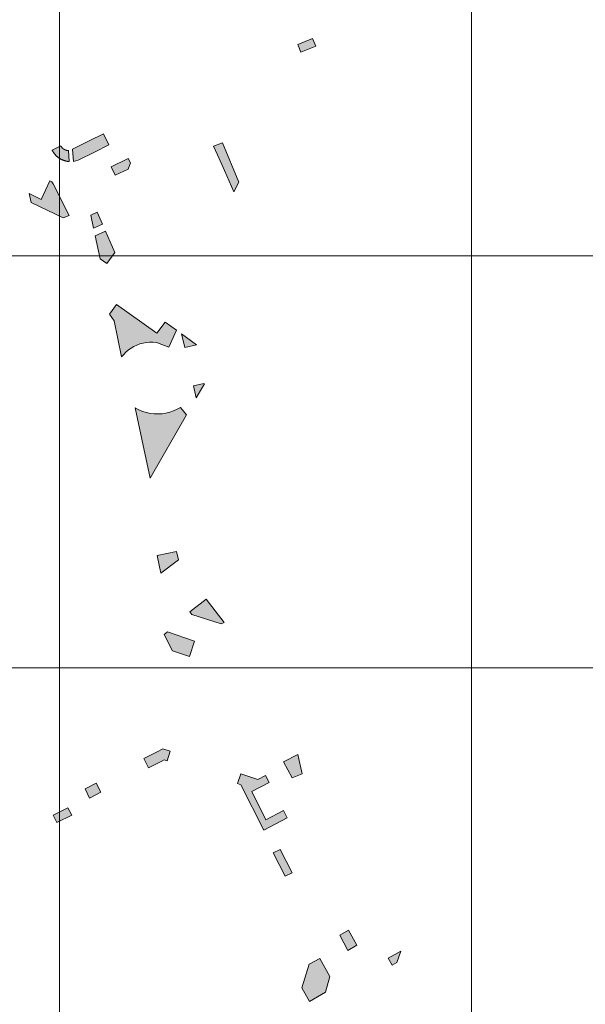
# Model space of a CAD drawing. Header units: metres. Extents: x 191568 to 204791, y 316774 to 325272.
# Tile 47 of 93: x 200435 to 200573, y 318944 to 319183. Entities that reach past the tile are written whole.
import ezdxf

# ---------------------------------------------------------------- set-up
doc = ezdxf.new("R2010")
doc.units = ezdxf.units.M
doc.layers.add('0-MEETLOCATIES-100x100m', color=1, linetype='Continuous', lineweight=13)
doc.layers.add('Gekoppeld_blokhaag', color=7, linetype='Continuous', lineweight=0)

# ---------------------------------------------------------------- blocks, each defined once
blk = doc.blocks.new('*U13')
at = {"layer": '0-MEETLOCATIES-100x100m'}
blk.add_lwpolyline([(-50, 50), (50, 50), (50, -50), (-50, -50)], close=True, dxfattribs=at)
blk = doc.blocks.new('*U14')
at = {"layer": '0-MEETLOCATIES-100x100m', "color": 0, "linetype": 'ByBlock', "lineweight": -2, "transparency": 16777216}
for p in [(2200, 1500), (2300, 1500), (2400, 1500), (2200, 1400), (2300, 1400), (2400, 1400), (2200, 1300), (2300, 1300), (2400, 1300)]:
    blk.add_blockref('*U13', p, dxfattribs=at)

msp = doc.modelspace()

# ---------------------------------------------------------------- hatches: boundary and pattern name
at = {"layer": 'Gekoppeld_blokhaag'}
for points in [[(200448.45, 319148.56), (200449.58, 319148.87), (200453.55, 319150.82), (200457.03, 319152.53), (200455.68, 319155.21), (200452.21, 319153.5), (200448.2, 319151.53)], [(200483.39, 319150.12), (200485.09, 319146.3), (200486.25, 319143.77), (200487.39, 319141.14), (200488.62, 319143.48), (200484.65, 319153.02), (200482.43, 319152.28)], [(200445.35, 319152.31), (200443.26, 319151.27), (200443.29, 319151.2), (200443.33, 319151.12), (200443.38, 319151.04), (200443.42, 319150.97), (200443.46, 319150.9), (200443.51, 319150.82), (200443.55, 319150.75), (200443.6, 319150.68), (200443.65, 319150.61), (200443.7, 319150.54), (200443.75, 319150.47), (200443.8, 319150.4), (200443.86, 319150.33), (200443.91, 319150.27), (200443.97, 319150.2), (200444.02, 319150.14), (200444.08, 319150.07), (200444.14, 319150.01), (200444.2, 319149.95), (200444.26, 319149.89), (200444.33, 319149.83), (200444.39, 319149.77), (200444.46, 319149.71), (200444.52, 319149.66), (200444.59, 319149.6), (200444.65, 319149.55), (200444.72, 319149.5), (200444.79, 319149.45), (200444.86, 319149.4), (200444.93, 319149.35), (200445.01, 319149.3), (200445.08, 319149.26), (200445.15, 319149.21), (200445.23, 319149.17), (200445.3, 319149.13), (200445.38, 319149.08), (200445.45, 319149.04), (200445.53, 319149.01), (200445.61, 319148.97), (200445.69, 319148.93), (200445.77, 319148.9), (200445.85, 319148.87), (200445.93, 319148.84), (200446.01, 319148.81), (200446.09, 319148.78), (200446.17, 319148.75), (200446.25, 319148.73), (200446.34, 319148.7), (200446.42, 319148.68), (200446.5, 319148.66), (200446.59, 319148.64), (200446.67, 319148.62), (200446.76, 319148.6), (200446.84, 319148.59), (200446.92, 319148.58), (200447.01, 319148.56), (200447.1, 319148.55), (200447.18, 319148.54), (200447.27, 319148.54), (200447.35, 319148.53), (200447.19, 319151.2), (200447.16, 319151.2), (200447.12, 319151.2), (200447.08, 319151.2), (200447.05, 319151.2), (200447.01, 319151.2), (200446.98, 319151.21), (200446.94, 319151.21), (200446.9, 319151.22), (200446.87, 319151.22), (200446.83, 319151.23), (200446.8, 319151.23), (200446.76, 319151.24), (200446.73, 319151.25), (200446.69, 319151.26), (200446.66, 319151.26), (200446.62, 319151.27), (200446.59, 319151.28), (200446.55, 319151.29), (200446.52, 319151.31), (200446.49, 319151.32), (200446.45, 319151.33), (200446.42, 319151.34), (200446.39, 319151.36), (200446.35, 319151.37), (200446.32, 319151.39), (200446.29, 319151.4), (200446.25, 319151.42), (200446.22, 319151.43), (200446.19, 319151.45), (200446.16, 319151.47), (200446.13, 319151.49), (200446.1, 319151.5), (200446.07, 319151.52), (200446.04, 319151.54), (200446.01, 319151.56), (200445.98, 319151.58), (200445.95, 319151.61), (200445.92, 319151.63), (200445.89, 319151.65), (200445.86, 319151.67), (200445.84, 319151.7), (200445.81, 319151.72), (200445.78, 319151.74), (200445.76, 319151.77), (200445.73, 319151.79), (200445.7, 319151.82), (200445.68, 319151.85), (200445.66, 319151.87), (200445.63, 319151.9), (200445.61, 319151.93), (200445.58, 319151.95), (200445.56, 319151.98), (200445.54, 319152.01), (200445.52, 319152.04), (200445.5, 319152.07), (200445.48, 319152.1), (200445.46, 319152.13), (200445.44, 319152.16), (200445.42, 319152.19), (200445.4, 319152.22), (200445.38, 319152.25), (200445.36, 319152.28)], [(200461.75, 319149.25), (200457.61, 319147.2), (200458.52, 319145.2), (200461.73, 319146.66), (200462.3, 319148.16)], [(200447.35, 319135.39), (200443.49, 319143.13), (200443.17, 319143.55), (200442.7, 319143.82), (200440.54, 319139.29), (200437.63, 319140.79), (200438.19, 319138.57), (200445.9, 319134.87), (200447.36, 319135.38)], [(200456.21, 319131.62), (200453.69, 319130.47), (200454.88, 319124.89), (200456.5, 319123.73), (200458.48, 319126.44)], [(200471.59, 319103.45), (200473.48, 319107.55), (200470.68, 319109.55), (200468.71, 319106.83), (200458.87, 319113.82), (200457.2, 319111.47), (200458.27, 319109.86), (200460.13, 319101.09), (200460.63, 319101.7), (200461.18, 319102.27), (200461.79, 319102.78), (200462.43, 319103.24), (200463.11, 319103.64), (200463.83, 319103.97), (200464.57, 319104.24), (200465.34, 319104.45), (200466.12, 319104.58), (200466.9, 319104.65), (200467.7, 319104.64), (200468.48, 319104.56), (200468.86, 319104.5)], [(200477.6, 319094.08), (200478.26, 319091.14), (200479.78, 319093.74), (200480.23, 319094.52), (200480.08, 319094.63)], [(200475.86, 319086.99), (200474.43, 319088.83), (200473.59, 319088.36), (200472.71, 319087.98), (200471.81, 319087.67), (200470.88, 319087.44), (200469.93, 319087.3), (200468.98, 319087.24), (200468.02, 319087.27), (200467.07, 319087.38), (200466.13, 319087.58), (200465.21, 319087.86), (200464.33, 319088.22), (200463.48, 319088.66), (200463.4, 319088.7), (200465.02, 319081.09), (200467.03, 319071.69)], [(200476.66, 319039.19), (200477.19, 319038.53), (200484.27, 319036.29), (200485.04, 319036.63), (200480.62, 319042.31)], [(200472.46, 319029.74), (200476.63, 319028.34), (200477.79, 319032.12), (200471.24, 319034.32), (200470.46, 319033.7)], [(200495.92, 318997.78), (200495.06, 318999.47), (200493.23, 318998.51), (200489.05, 318999.91), (200488.24, 318997.53), (200489.08, 318997.24), (200494.7, 318986.2), (200500.32, 318989.19), (200499.41, 318990.97), (200495.13, 318988.71), (200491.72, 318995.6)], [(200505.79, 318944.62), (200509.68, 318946.86), (200510.73, 318950.7), (200508.3, 318955.04), (200505.71, 318953.66), (200503.93, 318947.96)]]:
    msp.add_hatch(color=1, dxfattribs=at).paths.add_polyline_path(points)
at = {"layer": 'Gekoppeld_blokhaag', "extrusion": (0, 0, -1)}
msp.add_hatch(color=1, dxfattribs=at).paths.add_polyline_path([(-200469.73, 319002.9), (-200470.45, 319003.28), (-200471.18, 319003.01), (-200471.93, 319005.37), (-200470.1, 319005.93), (-200468.63, 319005.17), (-200465.53, 319003.57), (-200466.65, 319001.33)])

# ---------------------------------------------------------------- linework, layer by layer
at = {"layer": 'Gekoppeld_blokhaag', "color": 1, "flags": 128}
for points in [[(200503.67, 319175.09), (200507.29, 319176.55), (200506.49, 319178.39), (200502.92, 319176.95)], [(200448.45, 319148.56), (200449.58, 319148.87), (200453.55, 319150.82), (200457.03, 319152.53), (200455.68, 319155.21), (200452.21, 319153.5), (200448.2, 319151.53)], [(200483.39, 319150.12), (200485.09, 319146.3), (200486.25, 319143.77), (200487.39, 319141.14), (200488.62, 319143.48), (200484.65, 319153.02), (200482.43, 319152.28)], [(200445.35, 319152.31), (200443.26, 319151.27), (200443.26, 319151.27), (200443.29, 319151.2), (200443.33, 319151.12), (200443.38, 319151.04), (200443.42, 319150.97), (200443.46, 319150.9), (200443.51, 319150.82), (200443.55, 319150.75), (200443.6, 319150.68), (200443.65, 319150.61), (200443.7, 319150.54), (200443.75, 319150.47), (200443.8, 319150.4), (200443.86, 319150.33), (200443.91, 319150.27), (200443.97, 319150.2), (200444.02, 319150.14), (200444.08, 319150.07), (200444.14, 319150.01), (200444.2, 319149.95), (200444.26, 319149.89), (200444.33, 319149.83), (200444.39, 319149.77), (200444.46, 319149.71), (200444.52, 319149.66), (200444.59, 319149.6), (200444.65, 319149.55), (200444.72, 319149.5), (200444.79, 319149.45), (200444.86, 319149.4), (200444.93, 319149.35), (200445.01, 319149.3), (200445.08, 319149.26), (200445.15, 319149.21), (200445.23, 319149.17), (200445.3, 319149.13), (200445.38, 319149.08), (200445.45, 319149.04), (200445.53, 319149.01), (200445.61, 319148.97), (200445.69, 319148.93), (200445.77, 319148.9), (200445.85, 319148.87), (200445.93, 319148.84), (200446.01, 319148.81), (200446.09, 319148.78), (200446.17, 319148.75), (200446.25, 319148.73), (200446.34, 319148.7), (200446.42, 319148.68), (200446.5, 319148.66), (200446.59, 319148.64), (200446.67, 319148.62), (200446.76, 319148.6), (200446.84, 319148.59), (200446.92, 319148.58), (200447.01, 319148.56), (200447.1, 319148.55), (200447.18, 319148.54), (200447.27, 319148.54), (200447.35, 319148.53), (200447.35, 319148.53), (200447.19, 319151.2), (200447.19, 319151.2), (200447.16, 319151.2), (200447.12, 319151.2), (200447.08, 319151.2), (200447.05, 319151.2), (200447.01, 319151.2), (200446.98, 319151.21), (200446.94, 319151.21), (200446.9, 319151.22), (200446.87, 319151.22), (200446.83, 319151.23), (200446.8, 319151.23), (200446.76, 319151.24), (200446.73, 319151.25), (200446.69, 319151.26), (200446.66, 319151.26), (200446.62, 319151.27), (200446.59, 319151.28), (200446.55, 319151.29), (200446.52, 319151.31), (200446.49, 319151.32), (200446.45, 319151.33), (200446.42, 319151.34), (200446.39, 319151.36), (200446.35, 319151.37), (200446.32, 319151.39), (200446.29, 319151.4), (200446.25, 319151.42), (200446.22, 319151.43), (200446.19, 319151.45), (200446.16, 319151.47), (200446.13, 319151.49), (200446.1, 319151.5), (200446.07, 319151.52), (200446.04, 319151.54), (200446.01, 319151.56), (200445.98, 319151.58), (200445.95, 319151.61), (200445.92, 319151.63), (200445.89, 319151.65), (200445.86, 319151.67), (200445.84, 319151.7), (200445.81, 319151.72), (200445.78, 319151.74), (200445.76, 319151.77), (200445.73, 319151.79), (200445.7, 319151.82), (200445.68, 319151.85), (200445.66, 319151.87), (200445.63, 319151.9), (200445.61, 319151.93), (200445.58, 319151.95), (200445.56, 319151.98), (200445.54, 319152.01), (200445.52, 319152.04), (200445.5, 319152.07), (200445.48, 319152.1), (200445.46, 319152.13), (200445.44, 319152.16), (200445.42, 319152.19), (200445.4, 319152.22), (200445.38, 319152.25), (200445.36, 319152.28)], [(200461.75, 319149.25), (200457.61, 319147.2), (200458.52, 319145.2), (200461.73, 319146.66), (200462.3, 319148.16)], [(200447.35, 319135.39), (200443.49, 319143.13), (200443.17, 319143.55), (200442.7, 319143.82), (200440.54, 319139.29), (200437.63, 319140.79), (200438.19, 319138.57), (200445.9, 319134.87), (200447.36, 319135.38)], [(200454.16, 319136.22), (200452.65, 319135.53), (200453.3, 319132.35), (200455.44, 319133.34)], [(200456.21, 319131.62), (200453.69, 319130.47), (200454.88, 319124.89), (200456.5, 319123.73), (200458.48, 319126.44)], [(200471.59, 319103.45), (200473.48, 319107.55), (200470.68, 319109.55), (200468.71, 319106.83), (200458.87, 319113.82), (200457.2, 319111.47), (200458.27, 319109.86), (200460.13, 319101.09), (200460.63, 319101.7), (200461.18, 319102.27), (200461.79, 319102.78), (200462.43, 319103.24), (200463.11, 319103.64), (200463.83, 319103.97), (200464.57, 319104.24), (200465.34, 319104.45), (200466.12, 319104.58), (200466.9, 319104.65), (200467.7, 319104.64), (200468.48, 319104.56), (200468.86, 319104.5)], [(200475.5, 319103.38), (200478.33, 319104.04), (200474.7, 319106.67)], [(200477.6, 319094.08), (200478.26, 319091.14), (200479.78, 319093.74), (200480.23, 319094.52), (200480.08, 319094.63)], [(200475.86, 319086.99), (200474.43, 319088.83), (200473.59, 319088.36), (200472.71, 319087.98), (200471.81, 319087.67), (200470.88, 319087.44), (200469.93, 319087.3), (200468.98, 319087.24), (200468.02, 319087.27), (200467.07, 319087.38), (200466.13, 319087.58), (200465.21, 319087.86), (200464.33, 319088.22), (200463.48, 319088.66), (200463.4, 319088.7), (200465.02, 319081.09), (200467.03, 319071.69)], [(200473.48, 319053.87), (200468.78, 319052.84), (200469.68, 319048.59), (200473.9, 319051.79)], [(200476.66, 319039.19), (200477.19, 319038.53), (200484.27, 319036.29), (200485.04, 319036.63), (200480.62, 319042.31)], [(200472.46, 319029.74), (200476.63, 319028.34), (200477.79, 319032.12), (200471.24, 319034.32), (200470.46, 319033.7)], [(200469.73, 319002.9), (200470.45, 319003.28), (200471.18, 319003.01), (200471.93, 319005.37), (200470.1, 319005.93), (200468.63, 319005.17), (200465.53, 319003.57), (200466.65, 319001.33)], [(200501.51, 318998.88), (200503.96, 318999.84), (200502.95, 319004.61), (200499.48, 319002.82)], [(200495.92, 318997.78), (200495.06, 318999.47), (200493.23, 318998.51), (200489.05, 318999.91), (200488.24, 318997.53), (200489.08, 318997.24), (200494.7, 318986.2), (200500.32, 318989.19), (200499.41, 318990.97), (200495.13, 318988.71), (200491.72, 318995.6)], [(200455.05, 318995.39), (200453.9, 318997.63), (200451.23, 318996.26), (200452.34, 318994.01)], [(200444.42, 318988.07), (200447.99, 318989.87), (200447.09, 318991.65), (200443.52, 318989.85)], [(200498.6, 318981.54), (200496.96, 318980.71), (200499.88, 318975.03), (200501.52, 318975.87)], [(200515.08, 318957.03), (200517.25, 318958.26), (200515.25, 318961.9), (200513.1, 318960.7)], [(200505.79, 318944.62), (200509.68, 318946.86), (200510.73, 318950.7), (200508.3, 318955.04), (200505.71, 318953.66), (200503.93, 318947.96)], [(200527, 318954.11), (200527.93, 318956.8), (200524.89, 318955.17), (200525.86, 318953.45)]]:
    msp.add_lwpolyline(points, close=True, dxfattribs=at)
at = {"layer": 'Gekoppeld_blokhaag', "color": 1, "extrusion": (0, 0, -1)}
for points in [[(-200503.67, 319175.09), (-200507.29, 319176.55), (-200502.92, 319176.95), (-200506.49, 319178.39)], [(-200454.16, 319136.22), (-200452.65, 319135.53), (-200455.44, 319133.34), (-200453.3, 319132.35)], [(-200475.5, 319103.38), (-200478.33, 319104.04), (-200474.7, 319106.67)], [(-200455.05, 318995.39), (-200453.9, 318997.63), (-200452.34, 318994.01), (-200451.23, 318996.26)], [(-200444.42, 318988.07), (-200447.99, 318989.87), (-200443.52, 318989.85), (-200447.09, 318991.65)], [(-200498.6, 318981.54), (-200496.96, 318980.71), (-200501.52, 318975.87), (-200499.88, 318975.03)], [(-200515.08, 318957.03), (-200517.25, 318958.26), (-200513.1, 318960.7), (-200515.25, 318961.9)]]:
    msp.add_solid(points, dxfattribs=at)
at = {"layer": 'Gekoppeld_blokhaag', "color": 1}
for points in [[(200473.48, 319053.87), (200468.78, 319052.84), (200473.9, 319051.79), (200469.68, 319048.59)], [(200501.51, 318998.88), (200503.96, 318999.84), (200499.48, 319002.82), (200502.95, 319004.61)], [(200527, 318954.11), (200527.93, 318956.8), (200525.86, 318953.45), (200524.89, 318955.17)]]:
    msp.add_solid(points, dxfattribs=at)

# ---------------------------------------------------------------- block references
at = {"layer": '0-MEETLOCATIES-100x100m'}
msp.add_blockref('*U14', (198195.07, 317675.64), dxfattribs=at)

doc.saveas('drawing.dxf')
